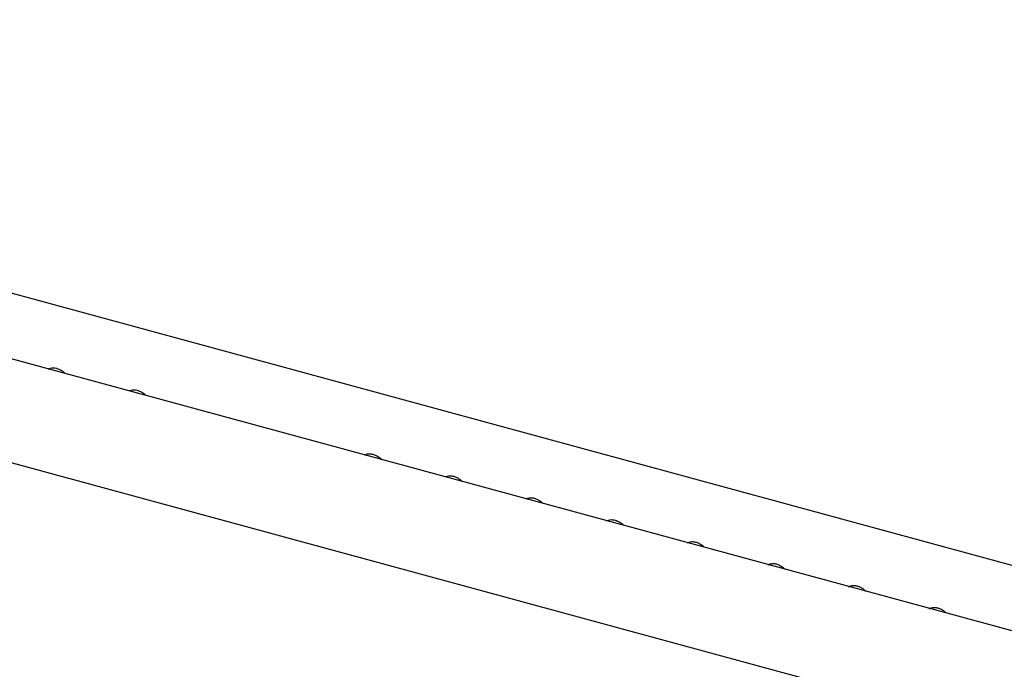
# Model space of a CAD drawing. Header units: inches. Extents: x 36 to 211, y 21 to 146.
# Tile 46 of 53: x 168 to 176.21, y 126.72 to 132.13. Entities that reach past the tile are written whole.
import ezdxf

# ---------------------------------------------------------------- set-up
doc = ezdxf.new("R2010")
doc.units = ezdxf.units.IN
doc.header["$LTSCALE"] = 16
doc.header["$MEASUREMENT"] = 0

msp = doc.modelspace()

# ---------------------------------------------------------------- linework, layer by layer
at = {"color": 7, "linetype": 'Continuous', "lineweight": 25}
for p, q in [((159.5526, 132.1288), (179.1716, 126.7968)), ((178.985, 126.2979), (158.1933, 131.9486)), ((157.944, 131.1528), (178.9248, 125.4507))]:
    msp.add_line(p, q, dxfattribs=at)
at = {"color": 7, "linetype": 'Continuous', "lineweight": 25, "flags": 128}
for points in [[(168.2473, 129.2211), (168.2452, 129.2192), (168.2434, 129.2172)], [(168.92, 129.0383), (168.918, 129.0363), (168.9162, 129.0344)]]:
    msp.add_lwpolyline(points, dxfattribs=at)
at = {"color": 7, "linetype": 'Continuous', "lineweight": 25}
for points, knots in [([(168.2428, 129.2175), (168.2477, 129.2201), (168.2581, 129.2257), (168.2801, 129.2285), (168.3064, 129.2255), (168.3345, 129.2154), (168.3608, 129.2001), (168.3756, 129.186), (168.3825, 129.1794)], [0, 0, 0, 0, 0.149366, 0.317683, 0.497443, 0.672575, 0.846341, 1, 1, 1, 1]), ([(168.9154, 129.0346), (168.9204, 129.0372), (168.9308, 129.0428), (168.9528, 129.0456), (168.9791, 129.0427), (169.0072, 129.0326), (169.0336, 129.0172), (169.0484, 129.0032), (169.0553, 128.9966)], [0, 0, 0, 0, 0.150582, 0.318659, 0.498161, 0.673043, 0.846561, 1, 1, 1, 1]), ([(170.8744, 128.4992), (170.8769, 128.5008), (170.8848, 128.5057), (170.9011, 128.5108), (170.925, 128.5119), (170.952, 128.5065), (170.9798, 128.494), (171.0029, 128.4788), (171.0146, 128.4664), (171.0188, 128.4618)], [0, 0, 0, 0, 0.079036, 0.244774, 0.403354, 0.572547, 0.738939, 0.904525, 1, 1, 1, 1]), ([(171.5472, 128.3163), (171.5497, 128.3179), (171.5575, 128.3229), (171.5738, 128.328), (171.5978, 128.329), (171.6247, 128.3236), (171.6525, 128.3111), (171.6751, 128.2964), (171.6863, 128.2845), (171.6901, 128.2805)], [0, 0, 0, 0, 0.079914, 0.247494, 0.407836, 0.578909, 0.74715, 0.914576, 1, 1, 1, 1]), ([(172.2199, 128.1335), (172.2224, 128.1351), (172.2303, 128.1401), (172.2466, 128.1452), (172.2705, 128.1462), (172.2975, 128.1408), (172.3253, 128.1283), (172.3478, 128.1135), (172.359, 128.1017), (172.3628, 128.0977)], [0, 0, 0, 0, 0.079914, 0.247494, 0.407836, 0.578909, 0.74715, 0.914576, 1, 1, 1, 1]), ([(172.8926, 127.9506), (172.8952, 127.9523), (172.903, 127.9572), (172.9193, 127.9623), (172.9433, 127.9633), (172.9702, 127.9579), (172.998, 127.9455), (173.0206, 127.9307), (173.0318, 127.9188), (173.0356, 127.9148)], [0, 0, 0, 0, 0.0799144, 0.2474942, 0.4078362, 0.5789092, 0.7471497, 0.9145759, 1, 1, 1, 1]), ([(173.5654, 127.7678), (173.5679, 127.7694), (173.5758, 127.7744), (173.5921, 127.7795), (173.616, 127.7805), (173.643, 127.7751), (173.6708, 127.7626), (173.6933, 127.7479), (173.7045, 127.736), (173.7083, 127.732)], [0, 0, 0, 0, 0.079914, 0.247494, 0.407836, 0.578909, 0.74715, 0.914576, 1, 1, 1, 1]), ([(174.2381, 127.585), (174.2407, 127.5866), (174.2485, 127.5915), (174.2648, 127.5967), (174.2888, 127.5977), (174.3157, 127.5923), (174.3435, 127.5798), (174.3661, 127.565), (174.3773, 127.5532), (174.381, 127.5492)], [0, 0, 0, 0, 0.0799144, 0.2474942, 0.4078362, 0.5789092, 0.7471497, 0.9145759, 1, 1, 1, 1]), ([(174.9109, 127.4021), (174.9134, 127.4037), (174.9213, 127.4087), (174.9376, 127.4138), (174.9615, 127.4148), (174.9885, 127.4094), (175.0163, 127.397), (175.0388, 127.3822), (175.05, 127.3703), (175.0538, 127.3663)], [0, 0, 0, 0, 0.0799144, 0.2474942, 0.4078362, 0.5789092, 0.7471497, 0.9145759, 1, 1, 1, 1]), ([(175.5836, 127.2193), (175.5862, 127.2209), (175.594, 127.2259), (175.6103, 127.231), (175.6343, 127.232), (175.6612, 127.2266), (175.689, 127.2141), (175.7116, 127.1993), (175.7228, 127.1875), (175.7265, 127.1835)], [0, 0, 0, 0, 0.079914, 0.247494, 0.407836, 0.578909, 0.74715, 0.914576, 1, 1, 1, 1])]:
    msp.add_open_spline(points, degree=3, knots=knots, dxfattribs=at)

doc.saveas('drawing.dxf')
